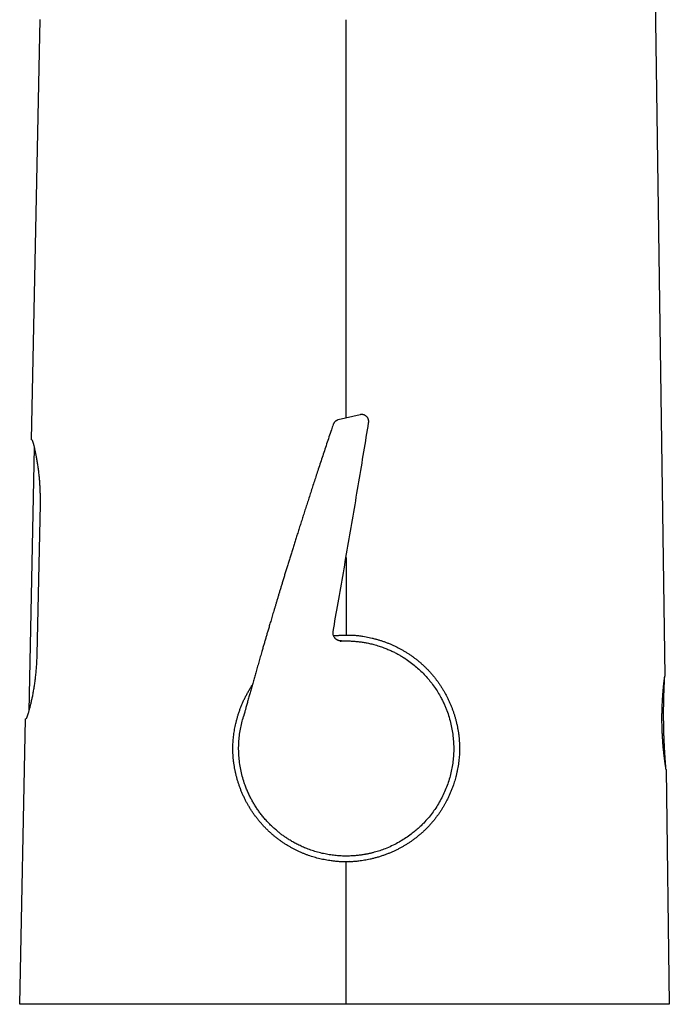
# Model space of a CAD drawing. Header units: millimetres. Extents: x 8 to 611, y 12 to 533.
# Tile 1 of 34: x 141 to 197, y 343 to 428. Entities that reach past the tile are written whole.
import ezdxf

# ---------------------------------------------------------------- set-up
doc = ezdxf.new("R2010")
doc.units = ezdxf.units.MM

msp = doc.modelspace()

# ---------------------------------------------------------------- linework, layer by layer
at = {"color": 7, "linetype": 'Continuous', "lineweight": 30}
for p, q in [((194.035, 527.648), (196.224, 371.055)), ((141.752, 391.394), (142.508, 427.516)), ((170.022, 393.546), (168.133, 393.102)), ((170.022, 393.546), (170.022, 393.546)), ((170.751, 392.859), (170.751, 392.859)), ((167.7, 392.701), (167.7, 392.702)), ((141.989, 390.743), (141.513, 368.052)), ((142.485, 385.828), (142.209, 372.931)), ((168.806, 381.279), (168.807, 374.605)), ((167.697, 374.913), (167.697, 374.913)), ((159.985, 367.586), (159.985, 367.586)), ((159.987, 367.594), (159.987, 367.594)), ((159.989, 367.6), (159.989, 367.6)), ((140.735, 342.855), (141.249, 367.399)), ((196.335, 363.055), (196.618, 342.855)), ((196.335, 363.055), (196.335, 363.055))]:
    msp.add_line(p, q, dxfattribs=at)
at = {"color": 7, "linetype": 'Continuous', "lineweight": 30, "flags": 128}
for points in [[(168.803, 427.512), (168.805, 401.059), (168.805, 393.26)], [(168.804, 355.105), (168.804, 348.98), (168.804, 342.855)]]:
    msp.add_lwpolyline(points, dxfattribs=at)
at = {"color": 7, "linetype": 'Continuous', "lineweight": 30}
for points, knots in [([(167.698, 374.912), (167.841, 375.729), (168.135, 377.412), (168.579, 379.961), (169.029, 382.562), (169.474, 385.163), (169.914, 387.766), (170.341, 390.331), (170.616, 392.03), (170.75, 392.859)], [0, 0, 0, 0, 0.136609, 0.281527, 0.426466, 0.571437, 0.716451, 0.861517, 1, 1, 1, 1]), ([(168.138, 393.103), (168.12, 393.098), (168.086, 393.089), (168.038, 393.071), (167.996, 393.051), (167.959, 393.031), (167.929, 393.011), (167.901, 392.99), (167.874, 392.967), (167.848, 392.943), (167.826, 392.92), (167.807, 392.897), (167.789, 392.875), (167.773, 392.852), (167.758, 392.829), (167.744, 392.804), (167.731, 392.779), (167.719, 392.752), (167.709, 392.726), (167.703, 392.709), (167.7, 392.701)], [0, 0, 0, 0, 0.077122, 0.148311, 0.212972, 0.270659, 0.321058, 0.363966, 0.417435, 0.466199, 0.510724, 0.551023, 0.589626, 0.631823, 0.679112, 0.732454, 0.79246, 0.859502, 0.933799, 1, 1, 1, 1]), ([(170.751, 392.859), (170.753, 392.874), (170.757, 392.904), (170.76, 392.951), (170.759, 392.999), (170.754, 393.043), (170.747, 393.085), (170.737, 393.124), (170.726, 393.16), (170.713, 393.194), (170.695, 393.233), (170.67, 393.279), (170.634, 393.33), (170.591, 393.38), (170.542, 393.425), (170.49, 393.464), (170.447, 393.489), (170.415, 393.505), (170.392, 393.515), (170.364, 393.526), (170.329, 393.538), (170.291, 393.548), (170.25, 393.555), (170.207, 393.56), (170.16, 393.562), (170.111, 393.56), (170.065, 393.555), (170.035, 393.548), (170.022, 393.545)], [0, 0, 0, 0, 0.049068, 0.100948, 0.14865, 0.192077, 0.231202, 0.266118, 0.297092, 0.324841, 0.353286, 0.399719, 0.450568, 0.503687, 0.557984, 0.611123, 0.659543, 0.677555, 0.696456, 0.720472, 0.749637, 0.783687, 0.815542, 0.850282, 0.887593, 0.92711, 0.968426, 1, 1, 1, 1]), ([(167.701, 392.702), (167.649, 392.549), (167.529, 392.193), (167.342, 391.637), (167.141, 391.036), (166.944, 390.445), (166.751, 389.863), (166.562, 389.291), (166.382, 388.744), (166.21, 388.221), (166.047, 387.721), (165.887, 387.23), (165.73, 386.746), (165.577, 386.271), (165.426, 385.803), (165.278, 385.344), (165.134, 384.893), (164.993, 384.449), (164.854, 384.014), (164.719, 383.587), (164.589, 383.175), (164.464, 382.779), (164.345, 382.399), (164.228, 382.025), (164.114, 381.659), (164, 381.293), (163.886, 380.927), (163.773, 380.562), (163.663, 380.205), (163.556, 379.857), (163.452, 379.516), (163.352, 379.19), (163.257, 378.877), (163.166, 378.578), (163.077, 378.287), (162.991, 378.003), (162.907, 377.725), (162.826, 377.456), (162.747, 377.193), (162.671, 376.938), (162.596, 376.69), (162.525, 376.45), (162.456, 376.219), (162.39, 375.997), (162.326, 375.782), (162.266, 375.578), (162.209, 375.387), (162.156, 375.208), (162.105, 375.034), (162.056, 374.866), (162.008, 374.704), (161.962, 374.549), (161.918, 374.397), (161.858, 374.192), (161.781, 373.931), (161.688, 373.61), (161.583, 373.248), (161.465, 372.842), (161.335, 372.391), (161.204, 371.932), (161.077, 371.489), (160.956, 371.062), (160.84, 370.653), (160.743, 370.312), (160.667, 370.041), (160.612, 369.844), (160.558, 369.651), (160.505, 369.463), (160.452, 369.273), (160.399, 369.083), (160.346, 368.892), (160.295, 368.71), (160.247, 368.536), (160.203, 368.378), (160.164, 368.237), (160.129, 368.11), (160.09, 367.967), (160.058, 367.851), (160.033, 367.76), (160.021, 367.719), (160.01, 367.679), (160.001, 367.643), (159.994, 367.62), (159.991, 367.609)], [0, 0, 0, 0, 0.018409, 0.0429159, 0.0670333, 0.0907611, 0.1140995, 0.1370484, 0.1596079, 0.1799455, 0.199956, 0.2196394, 0.2389958, 0.2580252, 0.2767277, 0.2951032, 0.3131517, 0.3308734, 0.3482682, 0.3653362, 0.3820774, 0.3975626, 0.4127572, 0.4276614, 0.4422751, 0.4565983, 0.4714722, 0.4860194, 0.5002398, 0.5141335, 0.5277006, 0.5409409, 0.5531254, 0.5650194, 0.5766231, 0.5879363, 0.5989592, 0.6096915, 0.6201335, 0.6302851, 0.6401462, 0.6497169, 0.658834, 0.667671, 0.6762278, 0.6845045, 0.6918744, 0.699007, 0.7059024, 0.7125603, 0.718981, 0.7251643, 0.7311178, 0.7370305, 0.7495527, 0.762256, 0.7751404, 0.7926801, 0.8105447, 0.8287343, 0.8472489, 0.8632132, 0.8794116, 0.8958441, 0.9036721, 0.9115378, 0.9192248, 0.92666, 0.9338434, 0.9417008, 0.949233, 0.9564401, 0.9633221, 0.9698788, 0.9750944, 0.9800841, 0.9849018, 0.9920763, 0.9938623, 0.9956473, 0.9969862, 0.9985925, 1, 1, 1, 1]), ([(141.771, 391.394), (141.765, 391.394), (141.754, 391.394), (141.753, 391.394), (141.752, 391.394)], [0, 0, 0, 0, 0.499909, 1, 1, 1, 1]), ([(141.771, 391.394), (141.774, 391.393), (141.78, 391.391), (141.792, 391.376), (141.805, 391.352), (141.82, 391.319), (141.837, 391.275), (141.856, 391.222), (141.876, 391.158), (141.898, 391.086), (141.921, 391.006), (141.945, 390.918), (141.97, 390.821), (141.996, 390.715), (142.023, 390.599), (142.051, 390.474), (142.08, 390.341), (142.109, 390.201), (142.138, 390.053), (142.167, 389.899), (142.196, 389.738), (142.225, 389.568), (142.253, 389.39), (142.281, 389.204), (142.308, 389.011), (142.333, 388.814), (142.357, 388.613), (142.379, 388.409), (142.4, 388.199), (142.418, 387.998), (142.433, 387.807), (142.446, 387.625), (142.457, 387.441), (142.467, 387.255), (142.475, 387.063), (142.482, 386.864), (142.486, 386.659), (142.489, 386.452), (142.49, 386.244), (142.489, 386.036), (142.486, 385.897), (142.485, 385.828)], [0, 0, 0, 0, 0.026131, 0.052284, 0.078438, 0.104569, 0.131471, 0.158398, 0.185325, 0.212228, 0.238354, 0.264502, 0.29065, 0.316776, 0.343636, 0.37052, 0.397404, 0.424265, 0.45083, 0.477417, 0.504004, 0.530569, 0.557893, 0.585241, 0.612589, 0.639912, 0.666664, 0.69344, 0.720215, 0.746967, 0.769018, 0.79109, 0.813169, 0.835241, 0.857292, 0.881047, 0.904838, 0.928647, 0.952455, 0.976245, 1, 1, 1, 1]), ([(168.418, 374.093), (168.392, 374.092), (168.339, 374.092), (168.259, 374.102), (168.178, 374.122), (168.108, 374.149), (168.049, 374.178), (168, 374.208), (167.954, 374.242), (167.91, 374.279), (167.871, 374.319), (167.828, 374.369), (167.787, 374.429), (167.749, 374.501), (167.721, 374.574), (167.702, 374.646), (167.69, 374.717), (167.687, 374.786), (167.689, 374.851), (167.695, 374.892), (167.698, 374.913)], [0, 0, 0, 0, 0.062558, 0.127167, 0.193465, 0.26102, 0.306532, 0.352234, 0.397969, 0.443578, 0.488904, 0.533798, 0.599999, 0.664477, 0.72687, 0.786888, 0.844318, 0.899019, 0.950919, 1, 1, 1, 1]), ([(167.733, 374.546), (167.78, 374.551), (167.904, 374.565), (168.064, 374.573), (168.211, 374.583), (168.316, 374.593), (168.421, 374.602), (168.526, 374.607), (168.611, 374.605), (168.675, 374.6), (168.719, 374.598), (168.763, 374.598), (168.792, 374.604), (168.806, 374.607)], [0, 0, 0, 0, 0.131737, 0.347785, 0.445569, 0.543506, 0.641361, 0.738975, 0.836487, 0.877483, 0.918632, 0.959453, 1, 1, 1, 1]), ([(168.809, 374.612), (168.825, 374.608), (168.857, 374.599), (168.908, 374.596), (168.958, 374.598), (169.009, 374.601), (169.06, 374.605), (169.158, 374.608), (169.304, 374.603), (169.498, 374.592), (169.691, 374.575), (169.884, 374.552), (170.076, 374.526), (170.291, 374.493), (170.531, 374.452), (170.793, 374.4), (171.053, 374.342), (171.312, 374.277), (171.569, 374.205), (171.826, 374.126), (172.083, 374.039), (172.338, 373.944), (172.591, 373.841), (172.843, 373.731), (173.094, 373.613), (173.34, 373.49), (173.579, 373.361), (173.812, 373.227), (174.04, 373.088), (174.265, 372.943), (174.487, 372.791), (174.705, 372.631), (174.92, 372.465), (175.13, 372.293), (175.335, 372.115), (175.537, 371.929), (175.736, 371.735), (175.927, 371.536), (176.11, 371.335), (176.284, 371.131), (176.453, 370.923), (176.616, 370.711), (176.773, 370.493), (176.923, 370.272), (177.069, 370.044), (177.211, 369.81), (177.347, 369.569), (177.477, 369.323), (177.601, 369.071), (177.718, 368.817), (177.827, 368.564), (177.927, 368.31), (178.021, 368.054), (178.107, 367.796), (178.187, 367.535), (178.26, 367.271), (178.326, 367.003), (178.385, 366.731), (178.437, 366.453), (178.482, 366.172), (178.518, 365.887), (178.545, 365.608), (178.563, 365.338), (178.573, 365.076), (178.575, 364.813), (178.57, 364.551), (178.558, 364.289), (178.538, 364.025), (178.51, 363.76), (178.475, 363.492), (178.432, 363.226), (178.381, 362.959), (178.322, 362.691), (178.257, 362.432), (178.189, 362.185), (178.118, 361.951), (178.035, 361.701), (177.94, 361.438), (177.832, 361.161), (177.715, 360.887), (177.59, 360.618), (177.465, 360.366), (177.34, 360.131), (177.216, 359.913), (177.084, 359.692), (176.942, 359.468), (176.789, 359.242), (176.629, 359.019), (176.464, 358.801), (176.292, 358.588), (176.114, 358.381), (175.929, 358.177), (175.735, 357.976), (175.534, 357.779), (175.325, 357.587), (175.109, 357.4), (174.891, 357.223), (174.673, 357.057), (174.457, 356.9), (174.236, 356.75), (174.01, 356.606), (173.781, 356.468), (173.549, 356.336), (173.31, 356.209), (173.065, 356.087), (172.815, 355.971), (172.559, 355.86), (172.298, 355.756), (172.027, 355.657), (171.746, 355.563), (171.457, 355.476), (171.166, 355.398), (170.89, 355.333), (170.632, 355.281), (170.392, 355.239), (170.15, 355.201), (169.928, 355.171), (169.726, 355.146), (169.543, 355.128), (169.39, 355.118), (169.267, 355.117), (169.174, 355.119), (169.081, 355.12), (168.989, 355.118), (168.897, 355.112), (168.837, 355.101), (168.806, 355.096)], [0, 0, 0, 0, 0.0016151, 0.0032338, 0.0048733, 0.0065291, 0.0081856, 0.009826, 0.0160954, 0.0223681, 0.0286458, 0.0349271, 0.0412082, 0.0474833, 0.0561386, 0.0648004, 0.073465, 0.0821295, 0.0907906, 0.0994455, 0.1083271, 0.1172125, 0.1260985, 0.1349808, 0.1440959, 0.1532111, 0.1619716, 0.1707369, 0.1795038, 0.188269, 0.1970294, 0.2059361, 0.2148482, 0.223762, 0.232674, 0.2415805, 0.2507906, 0.2600007, 0.2687851, 0.2775746, 0.2863659, 0.2951556, 0.3039401, 0.3127145, 0.3214888, 0.3305282, 0.3395694, 0.3486089, 0.3578445, 0.3670801, 0.3759526, 0.3848303, 0.3937096, 0.4025871, 0.4114594, 0.4203234, 0.4291873, 0.4383373, 0.4474894, 0.4566392, 0.4660035, 0.4753677, 0.4838484, 0.4923369, 0.5008292, 0.5093216, 0.5178102, 0.526291, 0.5350357, 0.5437844, 0.5525333, 0.5612784, 0.5702971, 0.5793159, 0.587305, 0.5952954, 0.6032845, 0.6130038, 0.6227294, 0.6324573, 0.6421832, 0.6519025, 0.6601195, 0.6683378, 0.6765548, 0.6855268, 0.6944987, 0.7035157, 0.7125344, 0.7215514, 0.7305382, 0.739525, 0.7487987, 0.7580745, 0.7673482, 0.7768345, 0.7863208, 0.7950963, 0.8038769, 0.8126591, 0.8214398, 0.8302155, 0.8389812, 0.847747, 0.8567742, 0.8658033, 0.8748306, 0.8840521, 0.8932736, 0.9030869, 0.9129053, 0.9227232, 0.932536, 0.9404487, 0.9483637, 0.9562798, 0.9641939, 0.9701481, 0.9761026, 0.9820534, 0.9850461, 0.9880484, 0.9910502, 0.9940424, 0.9970223, 1, 1, 1, 1]), ([(168.308, 374.087), (168.414, 374.091), (168.635, 374.101), (168.982, 374.102), (169.36, 374.088), (169.678, 374.063), (169.926, 374.035), (170.099, 374.013), (170.275, 373.986), (170.455, 373.956), (170.64, 373.921), (170.828, 373.881), (171.02, 373.836), (171.296, 373.765), (171.643, 373.663), (172.044, 373.524), (172.408, 373.38), (172.736, 373.234), (173.037, 373.086), (173.311, 372.94), (173.547, 372.804), (173.696, 372.712), (173.771, 372.665), (173.792, 372.651), (173.813, 372.638), (173.834, 372.625), (173.854, 372.612), (174.023, 372.502), (174.332, 372.287), (174.761, 371.948), (175.16, 371.594), (175.529, 371.227), (175.868, 370.849), (176.191, 370.449), (176.493, 370.027), (176.773, 369.585), (176.968, 369.237), (177.095, 368.988), (177.167, 368.839), (177.237, 368.691), (177.302, 368.544), (177.365, 368.397), (177.424, 368.25), (177.534, 367.964), (177.68, 367.533), (177.836, 366.951), (177.953, 366.365), (178.031, 365.777), (178.071, 365.189), (178.074, 364.605), (178.04, 364.026), (177.971, 363.455), (177.867, 362.893), (177.73, 362.341), (177.559, 361.798), (177.353, 361.262), (177.113, 360.737), (176.838, 360.225), (176.537, 359.739), (176.212, 359.28), (175.867, 358.849), (175.57, 358.521), (175.338, 358.285), (175.18, 358.132), (175.018, 357.983), (174.853, 357.837), (174.684, 357.695), (174.429, 357.491), (174.077, 357.233), (173.614, 356.933), (173.121, 356.654), (172.597, 356.4), (172.085, 356.19), (171.591, 356.021), (171.24, 355.921), (170.998, 355.86), (170.871, 355.83), (170.743, 355.802), (170.614, 355.776), (170.501, 355.754), (170.329, 355.724), (170.089, 355.686), (169.756, 355.646), (169.398, 355.616), (169.015, 355.6), (168.609, 355.6), (168.177, 355.62), (167.721, 355.662), (167.241, 355.732), (166.741, 355.833), (166.247, 355.961), (165.778, 356.111), (165.348, 356.274), (164.948, 356.447), (164.579, 356.627), (164.24, 356.812), (163.93, 356.997), (163.648, 357.18), (163.392, 357.359), (163.162, 357.532), (162.926, 357.721), (162.668, 357.94), (162.39, 358.198), (162.119, 358.471), (161.864, 358.751), (161.625, 359.035), (161.402, 359.323), (161.194, 359.613), (161.001, 359.906), (160.823, 360.199), (160.652, 360.507), (160.486, 360.833), (160.328, 361.179), (160.184, 361.532), (160.03, 361.959), (159.877, 362.464), (159.742, 363.046), (159.645, 363.631), (159.587, 364.216), (159.565, 364.798), (159.58, 365.376), (159.63, 365.946), (159.715, 366.507), (159.831, 367.058), (159.935, 367.416), (159.987, 367.594)], [0, 0, 0, 0, 0.006758, 0.014167, 0.022228, 0.030942, 0.034544, 0.038246, 0.042049, 0.045952, 0.049957, 0.054062, 0.058267, 0.062573, 0.072321, 0.081372, 0.089727, 0.097386, 0.104348, 0.111203, 0.117215, 0.121808, 0.122361, 0.122903, 0.123434, 0.123954, 0.124462, 0.12496, 0.13688, 0.148527, 0.1599, 0.171, 0.181826, 0.192379, 0.203874, 0.215025, 0.225833, 0.229396, 0.23292, 0.236405, 0.239851, 0.243258, 0.246626, 0.249955, 0.262885, 0.27572, 0.28846, 0.301105, 0.313654, 0.326108, 0.338467, 0.350731, 0.362899, 0.374973, 0.387119, 0.399344, 0.411649, 0.424033, 0.436497, 0.448201, 0.459975, 0.471818, 0.47649, 0.481173, 0.485866, 0.490571, 0.495285, 0.500011, 0.511439, 0.523195, 0.535279, 0.547691, 0.56043, 0.570648, 0.581067, 0.583829, 0.586605, 0.589395, 0.592199, 0.595017, 0.59681, 0.603378, 0.610532, 0.618273, 0.626377, 0.635038, 0.644255, 0.654029, 0.664359, 0.675245, 0.686688, 0.696968, 0.706784, 0.716073, 0.724835, 0.733069, 0.740775, 0.747954, 0.754606, 0.760729, 0.766326, 0.774001, 0.782365, 0.79058, 0.798647, 0.806564, 0.814333, 0.821953, 0.829424, 0.836746, 0.843919, 0.851942, 0.860117, 0.868249, 0.876339, 0.889193, 0.901938, 0.914576, 0.927104, 0.939524, 0.951836, 0.96404, 0.976135, 0.988122, 1, 1, 1, 1]), ([(168.417, 374.092), (168.418, 374.092), (168.418, 374.092), (168.41, 374.092), (168.395, 374.091), (168.373, 374.09), (168.348, 374.089), (168.327, 374.088), (168.318, 374.087)], [0, 0, 0, 0, 0.11924, 0.305535, 0.491851, 0.6782, 0.864595, 1, 1, 1, 1]), ([(142.209, 372.931), (142.207, 372.855), (142.204, 372.704), (142.195, 372.479), (142.184, 372.254), (142.171, 372.028), (142.155, 371.802), (142.136, 371.575), (142.116, 371.352), (142.093, 371.133), (142.069, 370.92), (142.044, 370.712), (142.016, 370.508), (141.987, 370.306), (141.957, 370.108), (141.925, 369.912), (141.892, 369.722), (141.858, 369.538), (141.824, 369.36), (141.789, 369.189), (141.754, 369.024), (141.719, 368.865), (141.684, 368.711), (141.648, 368.563), (141.613, 368.423), (141.579, 368.292), (141.546, 368.169), (141.514, 368.055), (141.484, 367.949), (141.456, 367.858), (141.432, 367.78), (141.41, 367.713), (141.389, 367.652), (141.37, 367.598), (141.351, 367.548), (141.333, 367.503), (141.316, 367.465), (141.301, 367.436), (141.288, 367.415), (141.277, 367.401), (141.271, 367.4), (141.268, 367.399)], [0, 0, 0, 0, 0.025806, 0.051635, 0.077463, 0.103269, 0.12984, 0.156435, 0.18303, 0.2096, 0.235401, 0.261223, 0.287046, 0.312847, 0.339368, 0.365912, 0.392457, 0.418978, 0.445308, 0.471661, 0.498013, 0.524343, 0.55141, 0.578502, 0.605593, 0.63266, 0.659445, 0.686255, 0.713063, 0.739849, 0.761914, 0.784, 0.806092, 0.828177, 0.850242, 0.875169, 0.900135, 0.925122, 0.950108, 0.975074, 1, 1, 1, 1]), ([(196.335, 363.055), (196.335, 363.056), (196.335, 363.058), (196.332, 363.073), (196.329, 363.096), (196.323, 363.13), (196.317, 363.172), (196.309, 363.225), (196.299, 363.286), (196.289, 363.358), (196.277, 363.437), (196.264, 363.525), (196.251, 363.622), (196.236, 363.726), (196.221, 363.839), (196.206, 363.959), (196.19, 364.088), (196.173, 364.224), (196.157, 364.367), (196.141, 364.516), (196.125, 364.671), (196.109, 364.83), (196.094, 364.996), (196.079, 365.166), (196.065, 365.342), (196.052, 365.523), (196.04, 365.707), (196.028, 365.893), (196.018, 366.082), (196.01, 366.272), (196.002, 366.464), (195.996, 366.658), (195.991, 366.854), (195.987, 367.051), (195.985, 367.248), (195.985, 367.444), (195.985, 367.638), (195.987, 367.83), (195.991, 368.021), (195.995, 368.209), (196.001, 368.397), (196.009, 368.581), (196.017, 368.762), (196.026, 368.939), (196.036, 369.109), (196.046, 369.275), (196.057, 369.435), (196.069, 369.589), (196.081, 369.739), (196.094, 369.882), (196.106, 370.019), (196.119, 370.148), (196.131, 370.268), (196.143, 370.381), (196.154, 370.486), (196.165, 370.583), (196.176, 370.671), (196.185, 370.751), (196.194, 370.823), (196.202, 370.885), (196.208, 370.937), (196.214, 370.98), (196.218, 371.014), (196.221, 371.038), (196.223, 371.052), (196.223, 371.054), (196.224, 371.055)], [0, 0, 0, 0, 0.015756, 0.031396, 0.046958, 0.062479, 0.077998, 0.093553, 0.109182, 0.124922, 0.140662, 0.156297, 0.171866, 0.187407, 0.202956, 0.218552, 0.234232, 0.250035, 0.265833, 0.281516, 0.29712, 0.312682, 0.328242, 0.343837, 0.359505, 0.375283, 0.391055, 0.406701, 0.422259, 0.437768, 0.453265, 0.468791, 0.484382, 0.500076, 0.515766, 0.531352, 0.546874, 0.562369, 0.577878, 0.593439, 0.609091, 0.624872, 0.64065, 0.656316, 0.671907, 0.687461, 0.703016, 0.718611, 0.734285, 0.750075, 0.765863, 0.781538, 0.797137, 0.812699, 0.828262, 0.843864, 0.859542, 0.875334, 0.891119, 0.906786, 0.922371, 0.937913, 0.95345, 0.969021, 0.984663, 1, 1, 1, 1]), ([(196.335, 363.055), (196.333, 363.077), (196.328, 363.14), (196.32, 363.242), (196.31, 363.359), (196.302, 363.469), (196.294, 363.572), (196.287, 363.667), (196.281, 363.754), (196.275, 363.833), (196.27, 363.905), (196.265, 363.97), (196.261, 364.027), (196.258, 364.076), (196.255, 364.118), (196.253, 364.152), (196.251, 364.179), (196.25, 364.198), (196.249, 364.21), (196.248, 364.222), (196.247, 364.238), (196.245, 364.264), (196.243, 364.301), (196.24, 364.349), (196.236, 364.405), (196.232, 364.477), (196.227, 364.564), (196.22, 364.673), (196.213, 364.794), (196.206, 364.928), (196.198, 365.072), (196.191, 365.226), (196.183, 365.387), (196.176, 365.551), (196.169, 365.715), (196.16, 365.96), (196.15, 366.285), (196.142, 366.586), (196.138, 366.779), (196.137, 366.861), (196.135, 366.935), (196.134, 367.001), (196.134, 367.059), (196.133, 367.108), (196.132, 367.146), (196.132, 367.173), (196.132, 367.194), (196.132, 367.215), (196.131, 367.24), (196.131, 367.272), (196.131, 367.309), (196.13, 367.353), (196.13, 367.4), (196.13, 367.451), (196.129, 367.503), (196.129, 367.59), (196.128, 367.713), (196.128, 367.871), (196.129, 368.016), (196.13, 368.144), (196.13, 368.252), (196.131, 368.353), (196.132, 368.441), (196.133, 368.518), (196.134, 368.587), (196.136, 368.659), (196.137, 368.741), (196.139, 368.834), (196.141, 368.94), (196.143, 369.055), (196.146, 369.178), (196.149, 369.289), (196.152, 369.382), (196.154, 369.454), (196.156, 369.519), (196.158, 369.578), (196.16, 369.631), (196.161, 369.677), (196.163, 369.713), (196.164, 369.74), (196.164, 369.76), (196.165, 369.777), (196.165, 369.792), (196.166, 369.805), (196.166, 369.82), (196.167, 369.841), (196.168, 369.867), (196.169, 369.9), (196.171, 369.939), (196.173, 369.984), (196.175, 370.037), (196.177, 370.1), (196.18, 370.172), (196.184, 370.252), (196.187, 370.339), (196.192, 370.435), (196.196, 370.535), (196.202, 370.641), (196.207, 370.752), (196.213, 370.87), (196.219, 370.972), (196.222, 371.034), (196.223, 371.055)], [0, 0, 0, 0, 0.008025, 0.023702, 0.038428, 0.052202, 0.065026, 0.076899, 0.087821, 0.097794, 0.106817, 0.11489, 0.122013, 0.128187, 0.133412, 0.137688, 0.141015, 0.143393, 0.144821, 0.145746, 0.14782, 0.150758, 0.155556, 0.16166, 0.168882, 0.176414, 0.188695, 0.201519, 0.217495, 0.234241, 0.251757, 0.271378, 0.291799, 0.312327, 0.33281, 0.353249, 0.404152, 0.45478, 0.465999, 0.476325, 0.485608, 0.493848, 0.501044, 0.507196, 0.512306, 0.515174, 0.517563, 0.519887, 0.523024, 0.527002, 0.531823, 0.537139, 0.543204, 0.549687, 0.556195, 0.562728, 0.582316, 0.602123, 0.622095, 0.63645, 0.649956, 0.662612, 0.674419, 0.6831, 0.691378, 0.700238, 0.709897, 0.72207, 0.735314, 0.749629, 0.765014, 0.781471, 0.791072, 0.800053, 0.808229, 0.815599, 0.822165, 0.827924, 0.832879, 0.835719, 0.838205, 0.840337, 0.842115, 0.843549, 0.845336, 0.847889, 0.851207, 0.855293, 0.860144, 0.865762, 0.872147, 0.880208, 0.88923, 0.899215, 0.910162, 0.922071, 0.934943, 0.947962, 0.961837, 0.976568, 0.992157, 1, 1, 1, 1]), ([(168.804, 355.102), (168.778, 355.106), (168.725, 355.113), (168.646, 355.117), (168.566, 355.117), (168.46, 355.115), (168.328, 355.115), (168.17, 355.123), (168.012, 355.135), (167.854, 355.152), (167.697, 355.171), (167.509, 355.196), (167.291, 355.228), (167.043, 355.27), (166.796, 355.318), (166.55, 355.372), (166.307, 355.433), (166.065, 355.501), (165.826, 355.575), (165.588, 355.655), (165.353, 355.741), (165.116, 355.835), (164.877, 355.936), (164.636, 356.046), (164.399, 356.163), (164.165, 356.286), (163.932, 356.418), (163.7, 356.558), (163.468, 356.705), (163.241, 356.86), (163.017, 357.02), (162.798, 357.188), (162.584, 357.361), (162.377, 357.539), (162.171, 357.725), (161.967, 357.922), (161.766, 358.127), (161.57, 358.339), (161.384, 358.554), (161.207, 358.77), (161.039, 358.988), (160.877, 359.211), (160.721, 359.439), (160.57, 359.672), (160.427, 359.909), (160.291, 360.149), (160.16, 360.396), (160.033, 360.653), (159.911, 360.919), (159.797, 361.189), (159.694, 361.456), (159.6, 361.719), (159.515, 361.978), (159.438, 362.24), (159.367, 362.505), (159.304, 362.772), (159.248, 363.041), (159.2, 363.31), (159.158, 363.585), (159.124, 363.868), (159.099, 364.158), (159.082, 364.449), (159.074, 364.727), (159.075, 364.993), (159.083, 365.246), (159.098, 365.499), (159.12, 365.752), (159.149, 366.005), (159.184, 366.256), (159.225, 366.505), (159.274, 366.756), (159.33, 367.011), (159.394, 367.269), (159.464, 367.525), (159.544, 367.791), (159.635, 368.064), (159.738, 368.346), (159.848, 368.623), (159.967, 368.898), (160.095, 369.17), (160.232, 369.44), (160.378, 369.707), (160.532, 369.97), (160.652, 370.163), (160.723, 370.267), (160.737, 370.287)], [0, 0, 0, 0, 0.003743, 0.007493, 0.011249, 0.015002, 0.022464, 0.029929, 0.037402, 0.04488, 0.05236, 0.059831, 0.071753, 0.083681, 0.09561, 0.107536, 0.119456, 0.131383, 0.143315, 0.15525, 0.167183, 0.17911, 0.191773, 0.204442, 0.217114, 0.229784, 0.242446, 0.255652, 0.268863, 0.282074, 0.29528, 0.308587, 0.321894, 0.335006, 0.348119, 0.361988, 0.375864, 0.38974, 0.40361, 0.416818, 0.430031, 0.443244, 0.456452, 0.469768, 0.483084, 0.496191, 0.509297, 0.523214, 0.537137, 0.551061, 0.564978, 0.577875, 0.590776, 0.603678, 0.616575, 0.629582, 0.642589, 0.655384, 0.66818, 0.681839, 0.695505, 0.709171, 0.722829, 0.734695, 0.746566, 0.758438, 0.770304, 0.782277, 0.794251, 0.806009, 0.817768, 0.830283, 0.842804, 0.855324, 0.86784, 0.881973, 0.896115, 0.910261, 0.924403, 0.938535, 0.953015, 0.967506, 0.982, 0.996491, 1, 1, 1, 1]), ([(159.991, 367.607), (159.991, 367.608), (159.992, 367.609), (159.991, 367.609), (159.991, 367.609)], [0, 0, 0, 0, 0.364513, 1, 1, 1, 1]), ([(141.249, 367.399), (141.25, 367.399), (141.251, 367.399), (141.262, 367.399), (141.268, 367.399)], [0, 0, 0, 0, 0.499912, 1, 1, 1, 1]), ([(168.804, 342.855), (168.623, 342.855), (168.262, 342.855), (167.725, 342.855), (167.192, 342.855), (166.664, 342.855), (166.141, 342.855), (165.679, 342.855), (165.276, 342.855), (164.932, 342.855), (164.591, 342.855), (164.251, 342.855), (163.909, 342.855), (163.562, 342.855), (163.162, 342.855), (162.715, 342.855), (162.223, 342.855), (161.732, 342.855), (161.244, 342.855), (160.828, 342.855), (160.485, 342.855), (160.214, 342.855), (159.943, 342.855), (159.672, 342.855), (159.402, 342.855), (159.133, 342.855), (158.782, 342.855), (158.351, 342.855), (157.841, 342.855), (157.337, 342.855), (156.837, 342.855), (156.342, 342.855), (155.887, 342.855), (155.471, 342.855), (155.092, 342.855), (154.717, 342.855), (154.342, 342.855), (153.968, 342.855), (153.569, 342.855), (153.148, 342.855), (152.709, 342.855), (152.276, 342.855), (151.85, 342.855), (151.468, 342.855), (151.127, 342.855), (150.827, 342.855), (150.59, 342.855), (150.415, 342.855), (150.3, 342.855), (150.185, 342.855), (150.071, 342.855), (149.957, 342.855), (149.759, 342.855), (149.479, 342.855), (149.12, 342.855), (148.768, 342.855), (148.424, 342.855), (148.086, 342.855), (147.754, 342.855), (147.453, 342.855), (147.181, 342.855), (146.935, 342.855), (146.693, 342.855), (146.456, 342.855), (146.221, 342.855), (145.987, 342.855), (145.742, 342.855), (145.49, 342.855), (145.231, 342.855), (144.98, 342.855), (144.735, 342.855), (144.498, 342.855), (144.277, 342.855), (144.071, 342.855), (143.879, 342.855), (143.734, 342.855), (143.632, 342.855), (143.571, 342.855), (143.511, 342.855), (143.451, 342.855), (143.392, 342.855), (143.334, 342.855), (143.229, 342.855), (143.081, 342.855), (142.895, 342.855), (142.717, 342.855), (142.546, 342.855), (142.383, 342.855), (142.227, 342.855), (142.078, 342.855), (141.935, 342.855), (141.799, 342.855), (141.7, 342.855), (141.631, 342.855), (141.591, 342.855), (141.552, 342.855), (141.513, 342.855), (141.476, 342.855), (141.439, 342.855), (141.379, 342.855), (141.299, 342.855), (141.205, 342.855), (141.12, 342.855), (141.043, 342.855), (140.974, 342.855), (140.914, 342.855), (140.864, 342.855), (140.824, 342.855), (140.791, 342.855), (140.766, 342.855), (140.748, 342.855), (140.737, 342.855), (140.736, 342.855), (140.735, 342.855)], [0, 0, 0, 0, 0.012582, 0.025072, 0.037473, 0.049786, 0.062015, 0.074164, 0.082302, 0.090406, 0.098476, 0.106514, 0.11452, 0.122837, 0.131292, 0.143131, 0.154975, 0.166827, 0.178688, 0.190563, 0.197234, 0.203911, 0.210593, 0.217282, 0.223978, 0.23068, 0.237391, 0.250306, 0.26319, 0.276046, 0.288878, 0.30169, 0.314484, 0.324526, 0.334562, 0.344592, 0.354619, 0.364778, 0.375068, 0.387373, 0.399633, 0.411851, 0.424032, 0.436177, 0.445064, 0.453936, 0.462793, 0.466269, 0.469743, 0.473215, 0.476686, 0.480155, 0.483622, 0.494943, 0.506217, 0.517448, 0.528637, 0.539789, 0.550907, 0.561992, 0.570683, 0.579357, 0.588018, 0.596665, 0.605301, 0.614177, 0.623132, 0.633547, 0.643929, 0.654281, 0.664606, 0.674908, 0.685188, 0.69422, 0.703241, 0.712252, 0.715284, 0.718316, 0.721347, 0.724377, 0.727407, 0.730437, 0.733466, 0.743862, 0.754238, 0.764597, 0.774942, 0.785276, 0.795603, 0.805927, 0.816525, 0.827127, 0.837736, 0.84131, 0.844886, 0.848463, 0.852042, 0.855622, 0.859205, 0.862789, 0.873652, 0.884521, 0.895401, 0.906295, 0.917207, 0.928141, 0.939101, 0.949173, 0.959272, 0.969402, 0.979565, 0.989763, 1, 1, 1, 1]), ([(196.618, 342.855), (196.617, 342.855), (196.615, 342.855), (196.602, 342.855), (196.58, 342.855), (196.55, 342.855), (196.512, 342.855), (196.464, 342.855), (196.41, 342.855), (196.349, 342.855), (196.283, 342.855), (196.21, 342.855), (196.129, 342.855), (196.041, 342.855), (195.941, 342.855), (195.825, 342.855), (195.692, 342.855), (195.55, 342.855), (195.397, 342.855), (195.236, 342.855), (195.066, 342.855), (194.887, 342.855), (194.699, 342.855), (194.506, 342.855), (194.31, 342.855), (194.111, 342.855), (193.904, 342.855), (193.689, 342.855), (193.467, 342.855), (193.237, 342.855), (193.006, 342.855), (192.775, 342.855), (192.544, 342.855), (192.306, 342.855), (192.062, 342.855), (191.812, 342.855), (191.539, 342.855), (191.242, 342.855), (190.92, 342.855), (190.589, 342.855), (190.251, 342.855), (189.907, 342.855), (189.557, 342.855), (189.202, 342.855), (188.839, 342.855), (188.478, 342.855), (188.12, 342.855), (187.765, 342.855), (187.404, 342.855), (187.038, 342.855), (186.666, 342.855), (186.289, 342.855), (185.917, 342.855), (185.55, 342.855), (185.189, 342.855), (184.823, 342.855), (184.453, 342.855), (184.079, 342.855), (183.676, 342.855), (183.243, 342.855), (182.78, 342.855), (182.312, 342.855), (181.84, 342.855), (181.397, 342.855), (180.984, 342.855), (180.603, 342.855), (180.219, 342.855), (179.832, 342.855), (179.422, 342.855), (178.987, 342.855), (178.53, 342.855), (178.07, 342.855), (177.607, 342.855), (177.142, 342.855), (176.675, 342.855), (176.19, 342.855), (175.686, 342.855), (175.164, 342.855), (174.639, 342.855), (174.111, 342.855), (173.61, 342.855), (173.137, 342.855), (172.694, 342.855), (172.249, 342.855), (171.804, 342.855), (171.356, 342.855), (170.991, 342.855), (170.71, 342.855), (170.513, 342.855), (170.316, 342.855), (170.122, 342.855), (169.932, 342.855), (169.733, 342.855), (169.521, 342.855), (169.29, 342.855), (169.05, 342.855), (168.887, 342.855), (168.804, 342.855)], [0, 0, 0, 0, 0.011197, 0.022385, 0.033566, 0.044745, 0.055924, 0.067107, 0.078297, 0.088565, 0.098845, 0.10914, 0.119452, 0.129779, 0.140092, 0.152445, 0.164777, 0.177093, 0.189398, 0.201696, 0.213773, 0.225852, 0.237938, 0.250035, 0.261235, 0.272424, 0.283607, 0.294786, 0.305966, 0.317149, 0.328339, 0.338606, 0.348885, 0.359178, 0.369487, 0.379813, 0.390127, 0.40248, 0.414812, 0.427129, 0.439433, 0.451732, 0.463808, 0.475887, 0.487973, 0.50007, 0.511273, 0.522466, 0.533651, 0.544832, 0.556012, 0.567195, 0.578385, 0.588651, 0.598927, 0.609218, 0.619524, 0.629843, 0.640146, 0.652489, 0.664814, 0.677126, 0.68943, 0.70173, 0.711395, 0.721063, 0.730735, 0.740415, 0.750105, 0.761344, 0.772565, 0.78377, 0.794964, 0.806148, 0.817328, 0.828506, 0.840805, 0.85311, 0.865428, 0.877761, 0.890116, 0.90039, 0.910652, 0.920916, 0.931185, 0.941462, 0.951791, 0.956334, 0.960856, 0.965359, 0.969842, 0.974227, 0.978404, 0.983509, 0.988809, 0.994306, 1, 1, 1, 1])]:
    msp.add_open_spline(points, degree=3, knots=knots, dxfattribs=at)

doc.saveas('drawing.dxf')
